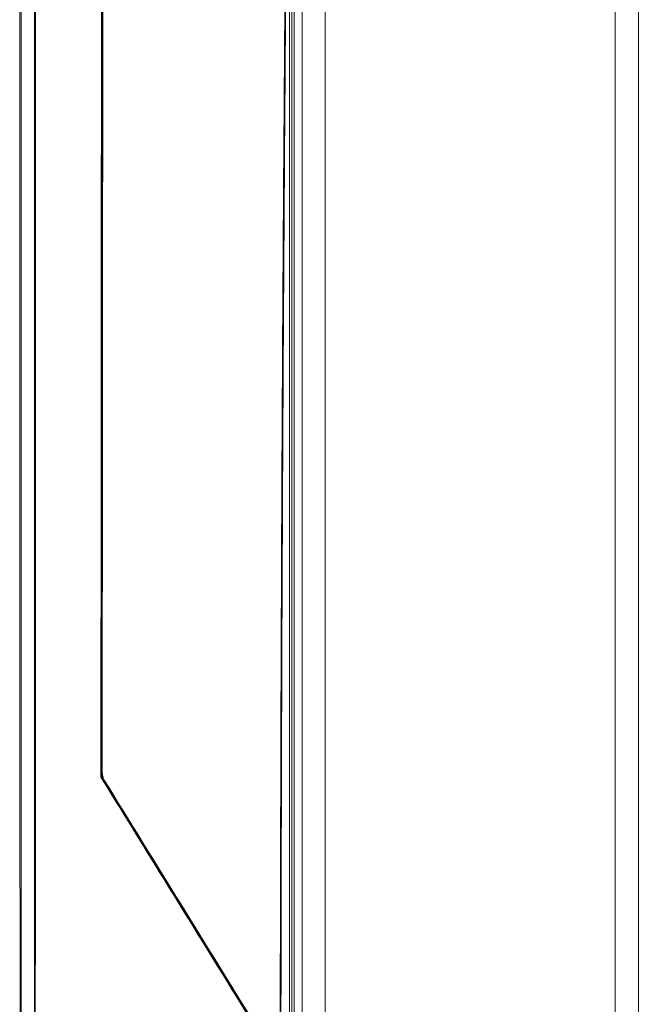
# Model space of a CAD drawing. Header units: millimetres. Extents: x 240 to 2023, y 154 to 1434.
# Tile 30 of 51: x 483 to 570, y 916 to 1054. Entities that reach past the tile are written whole.
import ezdxf

# ---------------------------------------------------------------- set-up
doc = ezdxf.new("R2010")
doc.units = ezdxf.units.MM
doc.header["$LTSCALE"] = 7.5

msp = doc.modelspace()

# ---------------------------------------------------------------- linework, layer by layer
at = {"color": 7, "linetype": 'Continuous', "lineweight": 15}
for p, q in [((522.63, 638.46), (522.63, 1401.16)), ((525.9, 638.46), (525.9, 1401.16)), ((566.73, 638.46), (566.73, 1401.16)), ((570, 1401.16), (570, 638.46)), ((521.5, 872.21), (521.5, 1138.34)), ((494.42, 948.39), (494.49, 948.41)), ((494.42, 948.39), (494.42, 948.39)), ((494.78, 947.36), (494.71, 947.34)), ((494.71, 947.34), (494.71, 947.34))]:
    msp.add_line(p, q, dxfattribs=at)
at = {"color": 7, "linetype": 'Continuous', "lineweight": 15, "flags": 128}
for points in [[(521.21, 1137.25), (521.21, 1039.25), (521.21, 872.05)], [(520.88, 871.98), (520.88, 905.39), (520.88, 1047.04), (520.88, 1075.33), (520.88, 1093.04), (520.88, 1110.74), (520.88, 1115.27)]]:
    msp.add_lwpolyline(points, dxfattribs=at)
at = {"color": 7, "linetype": 'Continuous', "lineweight": 15}
for start, end in [(180.0424, 211.5498), (180.0061, 211.5827)]:
    msp.add_arc((496.42, 948.39), 2, start, end, dxfattribs=at)
for points, knots in [([(482.93, 909.99), (482.93, 912.16), (482.92, 920.08), (482.89, 939.52), (482.87, 968.29), (482.86, 1002.82), (482.86, 1031.6), (482.86, 1060.37), (482.87, 1083.39), (482.88, 1106.41), (482.9, 1121), (482.91, 1129.83), (482.91, 1132.91)], [0, 0, 0, 0, 0.029201, 0.106647, 0.261541, 0.416434, 0.571328, 0.648775, 0.803668, 0.881115, 0.958562, 1, 1, 1, 1]), ([(483.09, 1132.92), (483.09, 1129.84), (483.09, 1121), (483.09, 1106.41), (483.09, 1083.39), (483.09, 1060.38), (483.08, 1031.6), (483.08, 1002.83), (483.09, 968.3), (483.09, 939.52), (483.09, 920.08), (483.07, 912.16), (483.07, 909.98), (483.07, 909.98)], [0, 0, 0, 0, 0.041453, 0.118897, 0.196342, 0.35123, 0.428675, 0.583564, 0.738453, 0.893341, 0.970786, 1, 1, 1, 1, 1]), ([(484.95, 902.92), (484.95, 921.65), (484.94, 951.91), (484.94, 993.68), (484.94, 1022.46), (484.94, 1048.36), (484.94, 1071.36), (484.94, 1094.35), (484.94, 1114.81), (484.95, 1126.64), (484.95, 1132.74)], [0, 0, 0, 0, 0.2441497, 0.3943865, 0.5446229, 0.6197399, 0.732424, 0.8450973, 0.9202151, 1, 1, 1, 1]), ([(485.06, 1132.74), (485.06, 1132.38), (485.08, 1126.29), (485.07, 1114.45), (485.09, 1094.35), (485.1, 1071.37), (485.1, 1048.36), (485.1, 1022.47), (485.1, 993.68), (485.09, 951.91), (485.06, 921.65), (485.05, 902.91)], [0, 0, 0, 0, 0.004667, 0.079782, 0.154896, 0.267565, 0.380245, 0.455359, 0.60559, 0.755821, 1, 1, 1, 1]), ([(494.3, 947.78), (494.31, 963.25), (494.32, 994.19), (494.36, 1038.4), (494.41, 1080.4), (494.46, 1111.2), (494.49, 1128.71), (494.49, 1132.98)], [0, 0, 0, 0, 0.250164, 0.500409, 0.715515, 0.930673, 1, 1, 1, 1]), ([(494.61, 1132.97), (494.61, 1128.7), (494.58, 1111.19), (494.53, 1080.39), (494.48, 1038.5), (494.44, 994.5), (494.42, 963.76), (494.42, 948.39)], [0, 0, 0, 0, 0.069555, 0.285368, 0.501232, 0.750577, 1, 1, 1, 1]), ([(519.54, 885.1), (519.54, 891.07), (519.55, 912.79), (519.62, 950.26), (519.81, 997.48), (520.08, 1040.73), (520.4, 1080), (520.64, 1103.52), (520.76, 1115.28)], [0, 0, 0, 0, 0.077743, 0.282717, 0.487709, 0.692682, 0.846341, 1, 1, 1, 1]), ([(520.88, 1115.27), (520.75, 1103.51), (520.51, 1079.99), (520.19, 1040.72), (519.92, 997.48), (519.72, 950.26), (519.65, 912.79), (519.65, 891.07), (519.65, 885.1)], [0, 0, 0, 0, 0.153659, 0.307318, 0.512291, 0.717283, 0.922257, 1, 1, 1, 1]), ([(494.49, 948.41), (494.49, 961.61), (494.51, 988.03), (494.54, 1026.39), (494.58, 1063.49), (494.61, 1087.37), (494.63, 1099.32)], [0, 0, 0, 0, 0.262215, 0.524491, 0.762223, 1, 1, 1, 1]), ([(494.3, 947.78), (494.3, 947.78), (494.31, 947.86), (494.34, 947.99), (494.38, 948.16), (494.41, 948.29), (494.42, 948.36), (494.42, 948.38), (494.42, 948.39)], [0, 0, 0, 0, 0.005628, 0.347757, 0.634649, 0.85578, 0.989816, 1, 1, 1, 1]), ([(494.49, 948.41), (494.5, 948.19), (494.54, 947.81), (494.71, 947.49), (494.78, 947.36)], [0, 0, 0, 0, 0.596656, 1, 1, 1, 1]), ([(516.11, 912.47), (512.53, 918.26), (508.19, 925.29), (500.91, 937.07), (497.22, 943.05), (494.3, 947.78)], [0, 0, 0, 0, 0.492982, 0.598386, 1, 1, 1, 1]), ([(494.71, 947.34), (494.71, 947.34), (494.7, 947.36), (494.65, 947.41), (494.57, 947.51), (494.44, 947.63), (494.35, 947.73), (494.3, 947.78), (494.3, 947.78)], [0, 0, 0, 0, 0.010178, 0.144378, 0.36556, 0.65242, 0.994356, 1, 1, 1, 1]), ([(494.71, 947.34), (498.3, 941.53), (505.47, 929.91), (512.62, 918.34), (516.2, 912.55)], [0, 0, 0, 0, 0.4997, 1, 1, 1, 1]), ([(516.27, 912.57), (512.7, 918.35), (505.54, 929.93), (498.37, 941.55), (494.78, 947.36)], [0, 0, 0, 0, 0.499879, 1, 1, 1, 1])]:
    msp.add_open_spline(points, degree=3, knots=knots, dxfattribs=at)

doc.saveas('drawing.dxf')
